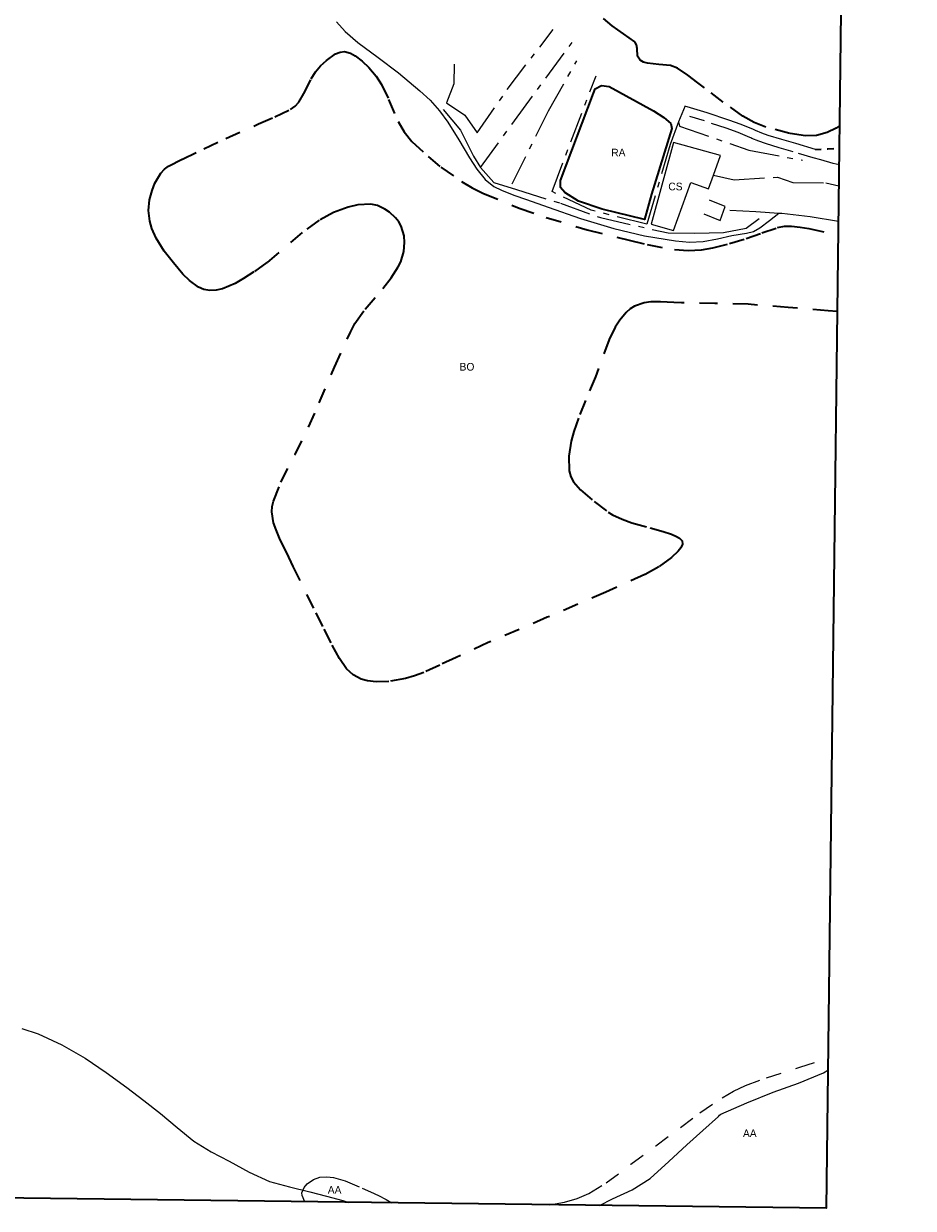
# Model space of a CAD drawing. Header units: metres. Extents: x 407555 to 411072, y 4571682 to 4574038.
# Tile 37 of 67: x 410782 to 411072, y 4571682 to 4572068. Entities that reach past the tile are written whole.
import ezdxf
from ezdxf.enums import TextEntityAlignment as Align

# ---------------------------------------------------------------- set-up
doc = ezdxf.new("R2010")
doc.units = ezdxf.units.M
doc.header["$MEASUREMENT"] = 0
for name, pattern in [('bt5mv20_mur', [17.375, 10, -2.75, 1.875, -2.75]), ('bt5mv20_nopinta', [10, 5, -5]), ('bt5mv20_tapia', [17.375, 10, -2.75, 1.875, -2.75]), ('bt5mv20_tlin7', [3.75, 1.875, -1.875])]:
    doc.linetypes.add(name, pattern=pattern)
for name, color, linetype, lineweight in [('ARB01_CN', 7, 'Continuous', 15), ('ARB01_LN', 7, 'Continuous', 15), ('CNS01_CN', 7, 'Continuous', 15), ('CNS01_LN', 7, 'Continuous', 15), ('COB01_CN', 7, 'Continuous', 15), ('COB01_LN', 7, 'Continuous', 15), ('ESP02_LN', 7, 'Continuous', 15), ('FLU01_LN', 7, 'Continuous', 15), ('MUR01_LN', 7, 'Continuous', 15), ('RAI01_CN', 7, 'Continuous', 15), ('RAI01_LN', 7, 'Continuous', 15), ('TAN01_LN', 7, 'Continuous', 15), ('VIA16_LN', 7, 'Continuous', 15), ('VIA19_LN', 7, 'Continuous', 15), ('VIR01_LN', 7, 'Continuous', 15)]:
    doc.layers.add(name, color=color, linetype=linetype, lineweight=lineweight)
doc.styles.add('034', font='txt')

msp = doc.modelspace()

# ---------------------------------------------------------------- linework, layer by layer
at = {"layer": 'ARB01_LN', "color": 3, "linetype": 'bt5mv20_nopinta', "lineweight": 25}
for points in [[(410953.25, 4571682.9, 270.2), (410958.2, 4571683.78, 269.51), (410962.29, 4571684.97, 268.82), (410966.1, 4571686.61, 267.88), (410971.74, 4571690.06, 266.09), (410979.85, 4571696.11, 263.38), (410987.97, 4571702.19, 260.66), (411002.27, 4571712.85, 255.85), (411009.55, 4571717.83, 253.44), (411013.31, 4571719.96, 252.24), (411017.17, 4571721.77, 251.04), (411024.04, 4571724.34, 249.15), (411034.9, 4571727.81, 246.83), (411044.12, 4571730.7, 245.47)], [(410873.46, 4571683.89, 293.78), (410872.61, 4571685.92, 293.7), (410872.55, 4571686.84, 293.59), (410873.26, 4571688.52, 293.32), (410874.3, 4571689.72, 293.07), (410876.29, 4571691.17, 292.68), (410878.35, 4571691.91, 292.34), (410880.72, 4571692.01, 292.07), (410882.84, 4571691.76, 291.94), (410886.6, 4571690.73, 291.8), (410892.2, 4571688.36, 291.44), (410894.9, 4571687.09, 291), (410897.47, 4571685.93, 290.27), (410900.03, 4571684.67, 289.29), (410901.82, 4571683.54, 288.5)]]:
    msp.add_polyline3d(points, dxfattribs=at)
at = {"layer": 'CNS01_LN', "color": 7, "linetype": 'Continuous', "lineweight": 15}
msp.add_polyline3d([(411006.77, 4572018.56, 228.46), (411009.08, 4572024.96, 228.46), (410993.74, 4572029.19, 228.46), (410986.4, 4572002.59, 228.46), (410993.73, 4572000.57, 228.46), (410999.36, 4572016.19, 228.46), (411005.16, 4572014.1, 228.46), (411006.77, 4572018.56, 228.46)], dxfattribs=at)
at = {"layer": 'COB01_LN', "color": 92, "linetype": 'bt5mv20_nopinta', "lineweight": 35}
for points in [[(411047.85, 4572034.62, 226.29), (411046.79, 4572033.91, 226.45), (411043.82, 4572032.48, 227), (411040.3, 4572031.52, 228.49), (411036.75, 4572031.39, 230.07), (411031.66, 4572032.13, 231.14), (411023.83, 4572034.2, 232.25), (411020.01, 4572035.79, 232.62), (411016.35, 4572037.86, 232.89), (411009.94, 4572042.42, 232.5), (411003.86, 4572047.01, 232.2), (411001.65, 4572048.68, 232.86), (410998.42, 4572051.16, 234.63), (410994.99, 4572053.51, 235.69), (410992.74, 4572054.35, 235.69), (410988.97, 4572054.62, 235.61), (410985.19, 4572055.04, 235.56), (410983.95, 4572055.46, 235.53), (410982.8, 4572056.1, 235.63), (410982, 4572057.4, 236.07), (410981.87, 4572059.89, 237.04), (410981.7, 4572061.06, 237.54), (410981.09, 4572061.99, 238), (410977.43, 4572064.63, 239.59), (410973.74, 4572067.31, 241.06), (410970.91, 4572069.6, 241.45)], [(410882.84, 4572006.41, 270.56), (410878.22, 4572003.9, 273.55), (410872.62, 4571999.87, 277.26), (410865.02, 4571993.32, 282.73), (410861.11, 4571990.07, 285.41), (410856.84, 4571987.01, 288.05), (410853.44, 4571984.85, 289.81), (410850.73, 4571983.31, 290.98), (410846.59, 4571981.54, 292.49), (410844.54, 4571981.06, 293.11), (410842.56, 4571980.95, 293.65), (410840.53, 4571981.34, 294.09), (410838.79, 4571982.11, 294.35), (410835.85, 4571984.24, 294.53), (410833.72, 4571986.34, 294.44), (410830.63, 4571989.99, 293.93), (410827.65, 4571993.85, 293.01), (410824.99, 4571997.99, 291.79), (410823.63, 4572001.15, 290.85), (410822.96, 4572003.53, 290.14), (410822.56, 4572007.07, 289.05), (410822.88, 4572010.52, 287.94), (410823.71, 4572013.62, 286.99), (410824.63, 4572016.02, 286.27), (410826.51, 4572019.24, 285.16), (410827.68, 4572020.52, 284.57), (410829, 4572021.46, 283.94), (410833.57, 4572023.83, 281.39), (410840.54, 4572027.2, 276.54), (410847.69, 4572030.53, 271.79), (410858.35, 4572035.26, 266.07), (410863.7, 4572037.62, 263.43), (410868.82, 4572040.01, 260.97), (410870.37, 4572041.09, 260.29), (410871.51, 4572042.39, 259.88), (410873.19, 4572045.22, 259.42), (410875.55, 4572050.02, 258.84), (410876.94, 4572052.3, 258.35), (410878.64, 4572054.27, 257.59), (410880.57, 4572056.01, 256.5), (410883.49, 4572058.11, 254.6), (410884.97, 4572058.71, 253.68), (410886.45, 4572058.86, 252.88), (410888.41, 4572058.34, 251.94), (410889.9, 4572057.52, 251.27), (410892.14, 4572055.79, 250.31), (410894.34, 4572053.7, 249.43), (410896.77, 4572050.82, 248.39), (410898.47, 4572048.15, 247.51), (410900.8, 4572043.29, 246.06), (410903.92, 4572036.04, 244.19), (410905.87, 4572032.65, 243.43), (410908.4, 4572029.57, 242.81), (410913.68, 4572024.63, 242.04), (410917.86, 4572021.17, 241.63), (410924.54, 4572016.5, 241.05), (410928.09, 4572014.45, 240.71), (410931.78, 4572012.63, 240.28), (410943.44, 4572007.83, 238.65), (410952.24, 4572004.74, 237.3), (410965.59, 4572000.76, 235.26), (410979.25, 4571997.33, 233.4), (410985.15, 4571995.94, 233.07), (410994.09, 4571994.31, 233.11), (410998.52, 4571994, 232.87), (411002.86, 4571994.23, 232.15), (411006.53, 4571994.86, 231.24), (411011.98, 4571996.26, 229.86), (411017.38, 4571997.91, 228.47), (411022.48, 4571999.74, 227.11), (411027.68, 4572001.5, 225.76), (411029.96, 4572001.98, 225.62), (411032.25, 4572002, 225.59), (411035.04, 4572001.61, 225.18), (411037.83, 4572001.22, 224.76), (411047.41, 4571998.94, 223.7)], [(411047.11, 4571974.1, 242.49), (411044.13, 4571974.37, 242.99), (411031.08, 4571975.42, 244.69), (411018.04, 4571976.47, 246.39), (411007.16, 4571976.72, 247.51), (410996.29, 4571976.97, 248.63), (410993.77, 4571977.08, 249.07), (410989.44, 4571977.3, 250.54), (410986.33, 4571977.25, 252.08), (410984.11, 4571976.95, 253.38), (410981.02, 4571975.87, 255.43), (410979.6, 4571974.96, 256.44), (410978.29, 4571973.76, 257.42), (410976.22, 4571971.25, 259.15), (410974.73, 4571969, 260.67), (410972.7, 4571964.99, 263.37), (410968.32, 4571952.86, 271.79), (410965.06, 4571945.16, 277.86), (410962.72, 4571939.39, 282.74), (410961.25, 4571935.06, 286.47), (410960.39, 4571931.83, 289.25), (410959.63, 4571926.98, 293.31), (410959.69, 4571922.14, 297.16), (410960.2, 4571920.25, 298.57), (410961.07, 4571918.65, 299.73), (410963.36, 4571915.96, 301.56), (410967.85, 4571912.19, 303.93), (410972.46, 4571908.73, 305.91), (410973.8, 4571907.84, 306.37), (410976.93, 4571906.38, 306.97), (410980.14, 4571905.28, 307.28), (410986.13, 4571903.61, 307.57), (410990.37, 4571902.44, 307.74), (410993.07, 4571901.54, 307.94), (410994.7, 4571900.83, 308.18), (410995.64, 4571900.25, 308.42), (410996.51, 4571899.32, 308.92), (410996.63, 4571898.26, 309.61), (410996.09, 4571897.11, 310.41), (410995.24, 4571896, 311.18), (410993.09, 4571893.93, 312.6), (410988.88, 4571890.86, 314.77), (410984.39, 4571888.36, 316.72), (410971.66, 4571882.6, 321.84), (410952.55, 4571874.43, 329.22), (410933.29, 4571866.19, 336.22), (410922.8, 4571861.35, 339.44), (410917.53, 4571858.88, 340.69), (410912.25, 4571856.49, 341.69), (410909.23, 4571855.33, 342.07), (410906.3, 4571854.46, 342.29), (410900.86, 4571853.48, 342.41), (410896.79, 4571853.37, 342.28), (410893.9, 4571853.72, 342.06), (410891.88, 4571854.28, 341.82), (410889.2, 4571855.63, 341.36), (410887.06, 4571857.67, 340.76), (410884.84, 4571860.96, 339.8), (410882.03, 4571866.12, 338.19), (410879.41, 4571871.43, 336.65), (410876.39, 4571877.44, 335.47), (410871.93, 4571886.47, 334.1), (410869.74, 4571890.96, 332.98), (410867.57, 4571895.42, 331.2), (410865.47, 4571899.71, 328.93), (410864.09, 4571902.9, 327.1), (410863.31, 4571905.27, 325.7), (410862.77, 4571908.8, 323.58), (410862.87, 4571910.56, 322.55), (410863.27, 4571912.3, 321.53), (410865.71, 4571918.49, 317.97), (410870.3, 4571927.54, 312.68), (410874.72, 4571936.39, 307.21), (410878.16, 4571944.34, 301.63), (410883.18, 4571955.96, 292.35), (410888.33, 4571967.43, 283.07), (410889.85, 4571970.24, 280.86), (410893.21, 4571974.91, 277.08), (410898.93, 4571981.66, 271.56), (410901.64, 4571985.09, 268.86), (410903.97, 4571988.66, 266.19), (410904.76, 4571990.3, 265.18), (410905.74, 4571993.74, 263.76), (410906, 4571996.58, 262.94), (410905.84, 4571998.75, 262.44), (410904.92, 4572001.9, 261.86), (410904.11, 4572003.36, 261.62), (410903.02, 4572004.7, 261.42), (410901.09, 4572006.46, 261.25), (410899.55, 4572007.54, 261.29), (410897.22, 4572008.68, 261.7), (410894.99, 4572009.14, 262.65), (410890.75, 4572008.87, 265.28), (410887.57, 4572008.17, 267.38), (410882.84, 4572006.41, 270.56)]]:
    msp.add_polyline3d(points, dxfattribs=at)
at = {"layer": 'ESP02_LN', "color": 254, "linetype": 'bt5mv20_tlin7', "lineweight": 35}
msp.add_polyline3d([(411040.03, 4572026.94, 223.24), (411044.09, 4572027.19, 223.72), (411047.76, 4572027.42, 223.71)], dxfattribs=at)
at = {"layer": 'FLU01_LN', "color": 150, "linetype": 'Continuous', "lineweight": 15}
for points in [[(410883.85, 4572068.54, 248.04), (410886.68, 4572065.44, 246.64), (410890.82, 4572061.8, 244.93), (410897.43, 4572056.97, 242.59), (410903.99, 4572051.98, 240.63), (410910.98, 4572046.12, 239.25), (410914.35, 4572043, 238.82), (410917.44, 4572039.59, 238.46), (410920.11, 4572035.9, 238.38), (410923.68, 4572030.05, 238.65), (410925.42, 4572027.11, 238.61), (410927.23, 4572024.23, 238.25), (410929.63, 4572020.51, 237.34), (410932.26, 4572017.14, 236.27), (410935.1, 4572014.91, 235.23), (410937.58, 4572013.63, 234.39), (410941.63, 4572012.1, 233.19), (410945.77, 4572010.68, 232.25), (410952.81, 4572008.14, 231.16), (410963.41, 4572004.49, 230.03), (410974.23, 4572001.19, 229.1)], [(410974.23, 4572001.19, 229.1), (410984.28, 4571998.83, 228.32), (410994.38, 4571997.17, 227.5), (410998.92, 4571996.75, 226.95), (411003.43, 4571996.96, 226.13), (411008.1, 4571997.83, 224.98), (411012.72, 4571998.89, 223.83), (411017.52, 4571999.66, 222.78), (411019.84, 4572000.26, 222.27), (411021.89, 4572001.37, 221.77), (411024.99, 4572003.8, 220.96), (411028.09, 4572006.22, 220.15)], [(411012.05, 4572007.2, 221.18), (411020.53, 4572006.68, 220.64), (411028.09, 4572006.22, 220.15)], [(411028.09, 4572006.22, 220.15), (411029, 4572006.16, 220.09), (411038.31, 4572005.12, 219.44), (411047.47, 4572003.61, 218.78)], [(410781.24, 4571740.34, 322.17), (410786.55, 4571738.68, 319.72), (410794.3, 4571735.09, 316.73), (410801.81, 4571730.73, 314.48), (410808.69, 4571726.08, 312.74), (410815.46, 4571721.17, 311.25), (410820.99, 4571716.91, 310.34), (410826.45, 4571712.63, 309.39), (410831.84, 4571708.08, 307.88), (410837.26, 4571703.65, 305.85), (410842.95, 4571700.16, 303.36), (410848.83, 4571697.13, 300.87), (410855.3, 4571693.53, 298.59), (410861.97, 4571690.52, 296.25), (410868.52, 4571688.74, 293.61), (410875.16, 4571687.14, 290.98), (410880.51, 4571685.71, 289.08), (410885.87, 4571684.28, 287.27), (410887.83, 4571683.71, 286.64)], [(410969.58, 4571682.69, 263.67), (410973.79, 4571684.83, 262.58), (410980.23, 4571687.77, 261.16), (410986.14, 4571691.53, 259.8), (410992.15, 4571697, 258.27), (410998.11, 4571702.49, 256.73), (411003.23, 4571707.11, 255.39), (411008.35, 4571711.74, 254.05), (411008.71, 4571712.09, 253.98), (411009.19, 4571712.45, 253.93), (411017.67, 4571716.2, 251.98), (411026.25, 4571719.64, 249.96), (411034.47, 4571722.59, 248.22), (411042.61, 4571725.89, 246.52), (411044.07, 4571726.83, 246.22)]]:
    msp.add_polyline3d(points, dxfattribs=at)
at = {"layer": 'MUR01_LN', "color": 1, "linetype": 'bt5mv20_mur', "lineweight": 15}
for points in [[(410922.24, 4572054.74, 238.89), (410922.1, 4572048.34, 238.89), (410919.73, 4572042.13, 238.89), (410925.68, 4572038.09, 238.89), (410929.69, 4572032.35, 238.89), (410939.52, 4572046.55, 237.68), (410954.46, 4572066.09, 237.38)], [(410918.55, 4572039.99, 239.7), (410924.21, 4572033.2, 238.92), (410928.52, 4572024.82, 237.99), (410930.77, 4572021.09, 237.98), (410941.82, 4572036.24, 237.98), (410960.65, 4572061.87, 236.06)], [(410941.05, 4572015.71, 233.99), (410953, 4572039.6, 233.05), (410962.16, 4572055.84, 233.05)], [(410995.34, 4572035.96, 228.64), (410992.6, 4572028.56, 228.64), (410985.06, 4572002.62, 228.46), (410966.87, 4572007.12, 228.46), (410954.1, 4572013.22, 229.46), (410968.45, 4572050.92, 229.46)], [(410997.51, 4572041.21, 228.15), (410995.34, 4572035.96, 228.73), (410995.69, 4572034.6, 228.73), (411018.29, 4572026.7, 228.14), (411035.75, 4572023.46, 224.46)]]:
    msp.add_polyline3d(points, dxfattribs=at)
at = {"layer": 'RAI01_LN', "color": 202, "linetype": 'Continuous', "lineweight": 35}
msp.add_polyline3d([(410993.17, 4572033.83, 227.72), (410986.59, 4572012.4, 227.72), (410984.3, 4572004.09, 227.72), (410970.49, 4572007.48, 227.72), (410962.79, 4572010.12, 227.72), (410958.27, 4572012.87, 227.72), (410956.92, 4572014.54, 227.72), (410956.87, 4572016.81, 227.72), (410967.58, 4572045.34, 227.72), (410968.14, 4572046.75, 227.72), (410970.2, 4572047.79, 227.72), (410972.7, 4572047.46, 227.72), (410987.21, 4572039.57, 227.72), (410990.53, 4572037.33, 227.72), (410992.8, 4572035.37, 227.72), (410993.17, 4572033.83, 227.72)], dxfattribs=at)
at = {"layer": 'TAN01_LN', "color": 1, "linetype": 'bt5mv20_tapia', "lineweight": 15}
for points in [[(410930.77, 4572021.09, 239.17), (410935.17, 4572016.22, 236.83), (410942.57, 4572013.88, 234.81), (410956.88, 4572009.42, 232.33), (410969.86, 4572004.73, 230.67), (410991.95, 4571999.75, 229.46), (411000.67, 4571999.62, 229.18), (411010.04, 4571999.88, 225.93), (411017.42, 4572001.34, 223.77), (411021.63, 4572004.46, 223.06)], [(411006.77, 4572018.56, 226.48), (411013.45, 4572017.07, 225.76), (411027.68, 4572017.9, 225.67), (411032.61, 4572016.21, 224.73), (411043.39, 4572016.04, 224.44), (411047.61, 4572015.15, 223.92)], [(411003.65, 4572006.02, 224.29), (411008.95, 4572003.79, 224.29), (411010.51, 4572008.35, 224.29), (411005.45, 4572010.47, 224.29)]]:
    msp.add_polyline3d(points, dxfattribs=at)
at = {"layer": 'VIA16_LN', "color": 42, "linetype": 'bt5mv20_nopinta', "lineweight": 15}
msp.add_polyline3d([(411047.69, 4572021.96, 222.44), (411045.78, 4572022.43, 222.67), (411041.77, 4572023.54, 223.02), (411039.25, 4572024.24, 223.24), (411032.76, 4572026.16, 223.89), (411028.19, 4572027.52, 224.68), (411023.69, 4572028.88, 225.62), (411021.49, 4572029.67, 226.23), (411019.3, 4572030.57, 226.6), (411018.97, 4572030.72, 226.6), (411018.64, 4572030.89, 226.6), (411014.8, 4572032.49, 226.81), (411010.89, 4572033.9, 227.2), (411003.78, 4572036.25, 228.15), (410996.42, 4572038.57, 228.75)], dxfattribs=at)
at = {"layer": 'VIA19_LN', "color": 7, "linetype": 'Continuous', "lineweight": 15}
msp.add_polyline3d([(411040.03, 4572026.94, 223.24), (411033.56, 4572028.85, 223.89), (411028.99, 4572030.2, 224.68), (411024.57, 4572031.54, 225.62), (411022.5, 4572032.28, 226.23), (411020.41, 4572033.14, 226.6), (411020.19, 4572033.24, 226.6), (411019.82, 4572033.43, 226.6), (411015.81, 4572035.11, 226.81), (411011.81, 4572036.55, 227.2), (411004.64, 4572038.92, 228.15), (410999.28, 4572040.48, 228.12), (410997.44, 4572041.03, 228.15)], dxfattribs=at)
at = {"layer": 'VIR01_LN', "color": 7, "linetype": 'Continuous', "lineweight": 35, "flags": 128}
msp.add_lwpolyline([(407584.03, 4574038.19), (411071.92, 4573994.66), (411043.52, 4571681.77), (407554.51, 4571725.33)], close=True, dxfattribs=at)

# ---------------------------------------------------------------- texts
at = {"layer": 'ARB01_CN', "color": 251, "linetype": 'Continuous', "lineweight": 0, "style": '034'}
for p in [(411018.6, 4571706.23), (410883.2, 4571687.77)]:
    msp.add_text('AA', height=2.5, dxfattribs=at).set_placement(p, align=Align.MIDDLE_CENTER)
at = {"layer": 'CNS01_CN', "color": 251, "linetype": 'Continuous', "lineweight": 0, "style": '034'}
msp.add_text('CS', height=2.5, dxfattribs=at).set_placement((410994.34, 4572014.88), align=Align.MIDDLE_CENTER)
at = {"layer": 'COB01_CN', "color": 251, "linetype": 'Continuous', "lineweight": 0, "style": '034'}
msp.add_text('BO', height=2.5, dxfattribs=at).set_placement((410926.37, 4571956.11), align=Align.MIDDLE_CENTER)
at = {"layer": 'RAI01_CN', "color": 251, "linetype": 'Continuous', "lineweight": 0, "style": '034'}
msp.add_text('RA', height=2.5, dxfattribs=at).set_placement((410975.74, 4572025.94), align=Align.MIDDLE_CENTER)

doc.saveas('drawing.dxf')
